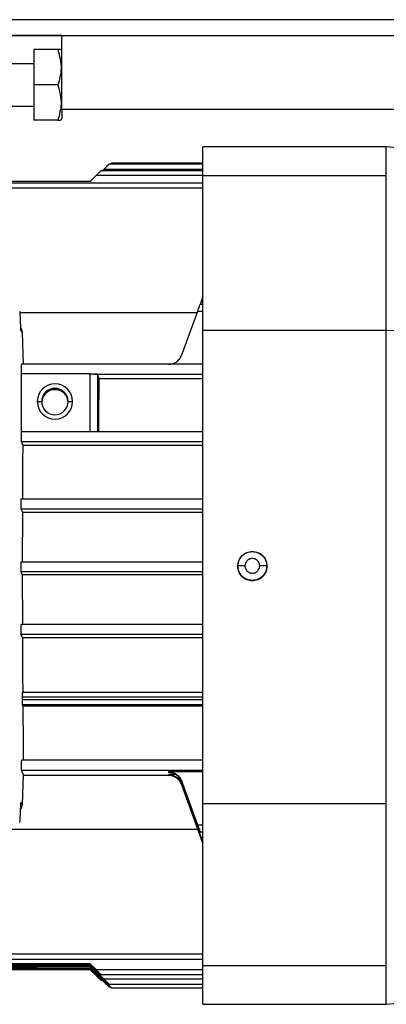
# Model space of a CAD drawing. Header units: millimetres. Extents: x 0 to 420, y 0 to 297.
# Tile 5 of 27: x 175 to 187, y 38 to 69. Entities that reach past the tile are written whole.
import ezdxf

# ---------------------------------------------------------------- set-up
doc = ezdxf.new("R2010")
doc.units = ezdxf.units.MM

msp = doc.modelspace()

# ---------------------------------------------------------------- linework, layer by layer
at = {"color": 7, "linetype": 'Continuous', "lineweight": 25}
for p, q in [((208.8619, 68.8965), (71.1381, 68.8965)), ((176.6523, 68.3967), (160.2087, 68.3967)), ((176.6523, 66.0642), (176.6523, 68.3967)), ((176.6523, 68.3967), (211.0833, 68.3967)), ((175.7638, 67.9524), (175.7638, 66.8417)), ((176.5234, 67.9524), (175.7638, 67.9524)), ((176.6523, 67.9008), (176.6226, 67.9524)), ((175.7638, 67.5081), (173.3203, 67.5081)), ((176.5234, 66.8417), (175.7638, 66.8417)), ((175.7638, 66.8417), (175.7638, 65.731)), ((173.3203, 66.1753), (175.7638, 66.1753)), ((176.6226, 65.731), (176.6523, 65.7826)), ((211.0833, 66.0642), (176.6523, 66.0642)), ((176.6523, 66.0642), (176.6523, 65.7826)), ((176.5234, 65.731), (175.7638, 65.731)), ((186.8705, 64.8902), (181.095, 64.8902)), ((181.095, 63.9903), (181.095, 64.8902)), ((190.6536, 64.5592), (186.8705, 64.8902)), ((186.8705, 63.9903), (186.8705, 64.8902)), ((181.095, 64.3407), (178.1312, 64.3407)), ((181.095, 64.3729), (178.2069, 64.3729)), ((177.7259, 63.9854), (177.5409, 63.8005)), ((181.095, 63.9854), (177.7259, 63.9854)), ((181.095, 64.1344), (177.878, 64.1344)), ((177.9218, 64.1344), (177.9791, 64.1916)), ((177.9791, 64.1916), (181.095, 64.1916)), ((181.095, 63.9903), (186.8705, 63.9903)), ((181.095, 59.1124), (181.095, 63.9903)), ((186.8705, 59.1124), (186.8705, 63.9903)), ((177.5409, 63.8005), (160.0097, 63.8005)), ((181.095, 63.7449), (160.1404, 63.7449)), ((160.1415, 63.5959), (181.095, 63.5959)), ((181.095, 59.9185), (181.0015, 59.9185)), ((181.095, 60.1704), (181.0033, 59.9185)), ((175.3195, 59.7082), (175.3358, 59.6876)), ((175.3508, 59.1731), (175.3358, 59.6876)), ((180.9055, 59.6549), (175.3368, 59.6549)), ((180.4239, 58.3318), (180.9279, 59.7162)), ((180.9279, 59.7162), (181.095, 59.7162)), ((175.4056, 59.0445), (175.3547, 59.1087)), ((175.4351, 58.0341), (175.4056, 59.0445)), ((181.095, 44.1973), (181.095, 59.1124)), ((181.095, 59.1124), (186.8705, 59.1124)), ((186.8705, 44.1973), (186.8705, 59.1124)), ((186.8705, 59.1124), (190.6536, 58.9428)), ((181.095, 58.0426), (175.3724, 58.0426)), ((175.3718, 55.9193), (175.3718, 57.7358)), ((177.5447, 57.7358), (175.3718, 57.7358)), ((177.5447, 55.9193), (177.5447, 57.7358)), ((177.655, 57.7318), (181.095, 57.7318)), ((177.8263, 57.582), (177.7668, 57.7239)), ((177.7668, 57.7239), (177.7668, 57.6406)), ((177.7668, 57.6406), (177.7668, 55.9188)), ((181.095, 57.582), (177.8263, 57.582)), ((175.8748, 56.8663), (176.0137, 56.8632)), ((176.8467, 56.8632), (176.9855, 56.8663)), ((175.3647, 55.9202), (181.095, 55.9202)), ((175.3647, 55.6094), (175.4149, 55.4897)), ((175.3647, 55.6094), (181.095, 55.6094)), ((175.4149, 55.4897), (181.095, 55.4897)), ((181.095, 53.7938), (175.3603, 53.7938)), ((175.3603, 53.483), (175.4044, 53.378)), ((175.3603, 53.483), (181.095, 53.483)), ((175.4044, 53.378), (175.4017, 51.8132)), ((175.4044, 53.378), (181.095, 53.378)), ((182.65, 52.1413), (182.65, 52.1364)), ((175.359, 51.819), (181.095, 51.819)), ((175.359, 51.5081), (175.4017, 51.4062)), ((175.359, 51.5081), (181.095, 51.5081)), ((182.1868, 51.6781), (182.1964, 51.683)), ((183.1035, 51.683), (183.1132, 51.6781)), ((175.4017, 51.4062), (175.4044, 49.8348)), ((181.095, 51.4062), (175.4017, 51.4062)), ((181.095, 49.8408), (175.3603, 49.8408)), ((175.4058, 49.4216), (175.3603, 49.5299)), ((175.3603, 49.5299), (181.095, 49.5299)), ((181.095, 49.4216), (175.4058, 49.4216)), ((175.3971, 47.5464), (175.3971, 47.4678)), ((181.095, 47.5464), (175.3971, 47.5464)), ((181.095, 47.4678), (175.3971, 47.4678)), ((181.095, 47.6985), (175.3997, 47.6985)), ((175.3997, 47.309), (175.4182, 47.265)), ((181.095, 47.309), (175.3997, 47.309)), ((181.095, 47.265), (175.4182, 47.265)), ((181.095, 45.5616), (175.3724, 45.5616)), ((175.4351, 45.1012), (175.3724, 45.2508)), ((175.3724, 45.2508), (181.095, 45.2508)), ((175.4056, 44.165), (175.4351, 45.1012)), ((180.0065, 45.0866), (175.4346, 45.0866)), ((181.095, 45.1956), (180.0065, 45.1956)), ((180.0065, 45.1956), (180.0065, 45.1753)), ((180.2338, 45.1085), (180.0065, 45.1085)), ((180.0065, 45.1085), (180.0065, 45.0866)), ((180.4239, 44.903), (180.4239, 44.8832)), ((180.9279, 43.5174), (180.4239, 44.903)), ((180.9249, 43.5081), (180.4239, 44.8832)), ((180.4239, 44.816), (180.4239, 44.7927)), ((180.4239, 44.816), (181.095, 42.9708)), ((181.095, 42.9506), (180.4239, 44.7927)), ((175.3358, 43.6978), (175.3508, 44.1746)), ((175.3547, 44.2292), (175.4056, 44.165)), ((181.095, 44.1973), (186.8705, 44.1973)), ((181.095, 39.1), (181.095, 44.1973)), ((186.8705, 39.1), (186.8705, 44.1973)), ((181.095, 43.5174), (180.9279, 43.5174)), ((173.5424, 43.3922), (180.9342, 43.3922)), ((181.0013, 43.3059), (181.095, 43.3059)), ((181.095, 39.4477), (160.1415, 39.4477)), ((177.5409, 39.0955), (159.8852, 39.0955)), ((177.5409, 39.1027), (159.8963, 39.1027)), ((177.5409, 39.1425), (159.9883, 39.1425)), ((160.0097, 39.1495), (177.5409, 39.1495)), ((160.1546, 39.2918), (181.095, 39.2918)), ((177.5409, 39.1495), (177.5409, 39.1425)), ((177.5409, 39.1495), (177.7259, 38.9644)), ((177.5409, 39.1425), (177.7259, 38.9576)), ((177.9791, 38.6644), (177.5409, 39.1027)), ((177.5409, 39.1027), (177.5409, 39.0955)), ((177.5409, 39.0955), (177.9791, 38.6575)), ((181.095, 39.1), (186.8705, 39.1)), ((181.095, 37.8785), (181.095, 39.1)), ((186.8705, 37.8785), (186.8705, 39.1)), ((159.8852, 39.0157), (177.5409, 39.0157)), ((159.8963, 39.0085), (177.5409, 39.0085)), ((159.9883, 38.9687), (177.5409, 38.9687)), ((177.5409, 38.9617), (160.0097, 38.9617)), ((175.8697, 39.0592), (177.5409, 39.0592)), ((177.5409, 39.0519), (175.8697, 39.0519)), ((177.5409, 39.0592), (177.5409, 39.0519)), ((177.5409, 39.0592), (178.0548, 38.5452)), ((178.0548, 38.5383), (177.5409, 39.0519)), ((177.5409, 39.0157), (177.5409, 39.0085)), ((177.5409, 39.0157), (177.9791, 38.5774)), ((177.5409, 39.0085), (177.9791, 38.5706)), ((177.7259, 38.7837), (177.5409, 38.9687)), ((177.5409, 38.9687), (177.5409, 38.9617)), ((177.7259, 38.7768), (177.5409, 38.9617)), ((177.7259, 38.9644), (181.095, 38.9644)), ((177.7659, 38.7837), (177.7259, 38.7837)), ((177.878, 38.8085), (181.095, 38.8085)), ((177.878, 38.6278), (177.9218, 38.6278)), ((181.095, 38.6644), (177.9791, 38.6644)), ((178.1312, 38.5085), (181.095, 38.5085)), ((178.1311, 38.4216), (178.1729, 38.4216)), ((178.2069, 38.3893), (181.095, 38.3893)), ((186.8705, 37.8785), (190.6536, 38.2094)), ((181.095, 37.8785), (186.8705, 37.8785)), ((181.095, 37.8721), (181.095, 37.8785)), ((181.095, 37.8721), (186.8705, 37.8721))]:
    msp.add_line(p, q, dxfattribs=at)
at = {"color": 7, "linetype": 'Continuous'}
msp.add_line((71.1381, 68.3967), (208.8619, 68.3967), dxfattribs=at)
at = {"color": 7, "linetype": 'Continuous', "lineweight": 25}
for centre, radius, start, end in [((176.4302, 56.8662), 0.5553, 0.01115, 179.98885), ((176.4302, 56.8631), 0.4165, 0.01115, 179.98885), ((176.4302, 56.8222), 0.4165, 2.82706, 177.17294), ((176.4302, 56.8664), 0.5553, 180.01115, 359.98885), ((176.4302, 56.8633), 0.4165, 180.01115, 359.98885), ((175.3195, 30.9311), 8.1366, 86.87003, 93.12997), ((175.3195, 47.1801), 8.1366, 266.87003, 273.12997)]:
    msp.add_arc(centre, radius, start, end, dxfattribs=at)
for points, knots in [([(176.5234, 67.9524), (176.5751, 67.7539), (176.672, 67.3828), (176.5705, 67.0135), (176.5234, 66.8417)], [0, 0, 0, 0, 0.5347163, 1, 1, 1, 1]), ([(176.6021, 67.9524), (176.6001, 67.9524), (176.5973, 67.9524), (176.538, 67.9524), (176.5234, 67.9524)], [0, 0, 0, 0, 0.7533538, 1, 1, 1, 1]), ([(176.5234, 66.8417), (176.5751, 66.6433), (176.672, 66.2721), (176.5705, 65.9029), (176.5234, 65.731)], [0, 0, 0, 0, 0.5347163, 1, 1, 1, 1]), ([(176.5234, 65.731), (176.538, 65.731), (176.5973, 65.731), (176.6001, 65.731), (176.6021, 65.731)], [0, 0, 0, 0, 0.2466462, 1, 1, 1, 1]), ([(177.9791, 64.1916), (177.9988, 64.2114), (178.037, 64.2494), (178.08, 64.2918), (178.1066, 64.3176), (178.1207, 64.3312), (178.1299, 64.3396), (178.131, 64.3403), (178.1315, 64.3406)], [0, 0, 0, 0, 0.2872004, 0.5534255, 0.6777232, 0.7946967, 0.8993734, 1, 1, 1, 1]), ([(178.1729, 64.3407), (178.176, 64.3437), (178.1854, 64.3528), (178.1964, 64.3633), (178.2054, 64.3717), (178.2064, 64.3723), (178.2069, 64.3726)], [0, 0, 0, 0, 0.1589357, 0.4761, 0.7585844, 1, 1, 1, 1]), ([(177.7259, 63.9854), (177.7457, 64.0051), (177.7838, 64.0431), (177.8268, 64.0855), (177.8534, 64.1114), (177.8675, 64.1249), (177.8764, 64.1331), (177.8775, 64.1338), (177.878, 64.1341)], [0, 0, 0, 0, 0.2906122, 0.5600001, 0.6855749, 0.8041442, 0.9097487, 1, 1, 1, 1]), ([(180.9279, 59.7162), (180.9377, 59.7433), (180.9573, 59.7969), (180.978, 59.8539), (180.9905, 59.8879), (180.9971, 59.906), (181.0012, 59.9172), (181.0015, 59.918), (181.0017, 59.9184)], [0, 0, 0, 0, 0.2565652, 0.5087883, 0.6361068, 0.7625109, 0.8815188, 1, 1, 1, 1]), ([(175.3547, 59.1087), (175.354, 59.1121), (175.3527, 59.1191), (175.3514, 59.1551), (175.3508, 59.1731)], [0, 0, 0, 0, 0.4996258, 1, 1, 1, 1]), ([(175.4056, 59.0445), (175.403, 59.0741), (175.3986, 59.1247), (175.3675, 59.1642), (175.3546, 59.1806)], [0, 0, 0, 0, 0.5851296, 1, 1, 1, 1]), ([(180.0065, 58.0395), (180.0468, 58.0427), (180.1307, 58.0493), (180.2508, 58.1054), (180.36, 58.1982), (180.4021, 58.2863), (180.4239, 58.3318)], [0, 0, 0, 0, 0.22273828, 0.46365674, 0.72274854, 1, 1, 1, 1]), ([(175.3724, 58.0426), (175.3722, 58.0419), (175.3718, 58.0405), (175.3711, 58.0261), (175.3704, 57.9969), (175.3699, 57.952), (175.3697, 57.9044), (175.3698, 57.8545), (175.3701, 57.8034), (175.3707, 57.767), (175.3713, 57.7452), (175.3717, 57.739), (175.3718, 57.7358)], [0, 0, 0, 0, 0.0774987, 0.1507646, 0.2839567, 0.400399, 0.5000228, 0.6076877, 0.7267992, 0.8573265, 0.9272197, 1, 1, 1, 1]), ([(177.5447, 57.7358), (177.564, 57.7354), (177.6028, 57.7345), (177.6376, 57.7327), (177.655, 57.7318)], [0, 0, 0, 0, 0.4995399, 1, 1, 1, 1]), ([(177.7668, 57.7239), (177.7643, 57.7249), (177.7595, 57.7267), (177.73, 57.729), (177.6949, 57.7307), (177.6675, 57.7314), (177.655, 57.7318)], [0, 0, 0, 0, 0.3052483, 0.5737269, 0.8053386, 1, 1, 1, 1]), ([(177.8093, 55.913), (177.8118, 56.2031), (177.8168, 56.7833), (177.8231, 57.3157), (177.8263, 57.582)], [0, 0, 0, 0, 0.4999969, 1, 1, 1, 1]), ([(175.3647, 55.9202), (175.3645, 55.9194), (175.3641, 55.9178), (175.3636, 55.9052), (175.3631, 55.8874), (175.3626, 55.8592), (175.3622, 55.819), (175.362, 55.7682), (175.3622, 55.7171), (175.3626, 55.676), (175.3631, 55.6465), (175.3636, 55.6274), (175.3641, 55.6134), (175.3645, 55.6108), (175.3647, 55.6094)], [0, 0, 0, 0, 0.0770161, 0.1499178, 0.2187022, 0.2833667, 0.3998483, 0.4999999, 0.6001198, 0.7165908, 0.781258, 0.8500504, 0.9229654, 1, 1, 1, 1]), ([(175.4149, 55.4897), (175.4131, 55.2109), (175.4094, 54.6557), (175.407, 54.0762), (175.4058, 53.7877)], [0, 0, 0, 0, 0.5022112, 1, 1, 1, 1]), ([(175.3603, 53.7938), (175.3601, 53.793), (175.3597, 53.7914), (175.3592, 53.7788), (175.3587, 53.761), (175.3582, 53.7328), (175.3578, 53.6926), (175.3576, 53.6418), (175.3578, 53.5907), (175.3582, 53.5496), (175.3587, 53.5201), (175.3592, 53.501), (175.3597, 53.487), (175.3601, 53.4843), (175.3603, 53.483)], [0, 0, 0, 0, 0.0770161, 0.1499178, 0.2187023, 0.2833668, 0.3998483, 0.4999999, 0.6001198, 0.7165909, 0.7812581, 0.8500504, 0.9229654, 1, 1, 1, 1]), ([(182.1868, 51.6781), (182.1937, 51.7388), (182.2076, 51.8601), (182.3147, 52.0133), (182.4678, 52.1204), (182.5893, 52.1343), (182.65, 52.1413)], [0, 0, 0, 0, 0.24986036, 0.49991273, 0.75006979, 1, 1, 1, 1]), ([(182.65, 52.1413), (182.7106, 52.1343), (182.8321, 52.1204), (182.9852, 52.0133), (183.0923, 51.8601), (183.1062, 51.7388), (183.1132, 51.6781)], [0, 0, 0, 0, 0.24968346, 0.50021536, 0.75021696, 1, 1, 1, 1]), ([(175.359, 51.819), (175.3588, 51.8181), (175.3584, 51.8165), (175.3578, 51.804), (175.3574, 51.7861), (175.3569, 51.7579), (175.3565, 51.7177), (175.3563, 51.667), (175.3565, 51.6158), (175.3569, 51.5747), (175.3574, 51.5452), (175.3578, 51.5262), (175.3584, 51.5121), (175.3588, 51.5095), (175.359, 51.5081)], [0, 0, 0, 0, 0.0770164, 0.1499182, 0.2187028, 0.2833674, 0.3998487, 0.4999999, 0.6001194, 0.7165903, 0.7812575, 0.85005, 0.9229651, 1, 1, 1, 1]), ([(182.8816, 51.6877), (182.8798, 51.7095), (182.8757, 51.7591), (182.8439, 51.8198), (182.802, 51.8649), (182.7582, 51.8947), (182.7068, 51.9147), (182.65, 51.9214), (182.5932, 51.9148), (182.5419, 51.8947), (182.498, 51.865), (182.456, 51.8198), (182.4243, 51.7591), (182.4202, 51.7095), (182.4183, 51.6877)], [0, 0, 0, 0, 0.0903083, 0.2045403, 0.2741266, 0.3439187, 0.4218213, 0.5000003, 0.5778599, 0.6560815, 0.7255471, 0.7954597, 0.9096917, 1, 1, 1, 1]), ([(183.1132, 51.6781), (183.1062, 51.6175), (183.0923, 51.4963), (182.9853, 51.3421), (182.8322, 51.239), (182.65, 51.2027), (182.4678, 51.239), (182.3147, 51.3421), (182.2076, 51.4963), (182.1937, 51.6175), (182.1868, 51.6781)], [0, 0, 0, 0, 0.1249466, 0.2498886, 0.3748784, 0.4999711, 0.625097, 0.7501088, 0.8750589, 1, 1, 1, 1]), ([(182.4183, 51.6877), (182.3911, 51.6876), (182.3346, 51.6875), (182.2611, 51.6864), (182.2091, 51.6848), (182.2005, 51.6836), (182.1964, 51.683)], [0, 0, 0, 0, 0.24066375, 0.5, 0.75933625, 1, 1, 1, 1]), ([(182.4183, 51.6877), (182.4202, 51.6658), (182.4243, 51.6162), (182.456, 51.5555), (182.4979, 51.5104), (182.5418, 51.4806), (182.5931, 51.4606), (182.6499, 51.4539), (182.7067, 51.4605), (182.758, 51.4806), (182.802, 51.5103), (182.8439, 51.5555), (182.8757, 51.6162), (182.8798, 51.6658), (182.8816, 51.6877)], [0, 0, 0, 0, 0.0903083, 0.2045403, 0.2741266, 0.3439187, 0.4218213, 0.5000003, 0.5778599, 0.6560815, 0.7255471, 0.7954597, 0.9096917, 1, 1, 1, 1]), ([(183.1035, 51.683), (183.0994, 51.6836), (183.0909, 51.6848), (183.0389, 51.6864), (182.9654, 51.6875), (182.9088, 51.6876), (182.8816, 51.6877)], [0, 0, 0, 0, 0.2406638, 0.5, 0.7593362, 1, 1, 1, 1]), ([(175.3603, 49.8408), (175.3601, 49.8399), (175.3597, 49.8383), (175.3592, 49.8258), (175.3587, 49.8079), (175.3582, 49.7797), (175.3578, 49.7395), (175.3576, 49.6888), (175.3578, 49.6376), (175.3582, 49.5965), (175.3587, 49.567), (175.3592, 49.548), (175.3597, 49.534), (175.3601, 49.5313), (175.3603, 49.5299)], [0, 0, 0, 0, 0.0770161, 0.1499178, 0.2187022, 0.2833668, 0.3998483, 0.4999999, 0.6001198, 0.7165908, 0.781258, 0.8500504, 0.9229653, 1, 1, 1, 1]), ([(175.4058, 49.4216), (175.407, 49.1301), (175.4094, 48.5445), (175.4131, 47.9799), (175.4149, 47.6964)], [0, 0, 0, 0, 0.4977888, 1, 1, 1, 1]), ([(175.3997, 47.6985), (175.3995, 47.6977), (175.3991, 47.6961), (175.3986, 47.6835), (175.3981, 47.6657), (175.3976, 47.6374), (175.3972, 47.5973), (175.3971, 47.5625), (175.3971, 47.5464)], [0, 0, 0, 0, 0.1540439, 0.2998556, 0.4374294, 0.5667602, 0.7997167, 1, 1, 1, 1]), ([(175.3971, 47.4678), (175.3971, 47.4516), (175.3972, 47.4167), (175.3976, 47.3755), (175.3981, 47.3461), (175.3986, 47.327), (175.3991, 47.313), (175.3995, 47.3103), (175.3997, 47.309)], [0, 0, 0, 0, 0.2002832, 0.4332397, 0.5625705, 0.7001444, 0.8459561, 1, 1, 1, 1]), ([(175.4182, 47.265), (175.4206, 46.9713), (175.4256, 46.3786), (175.432, 45.83), (175.4352, 45.5532)], [0, 0, 0, 0, 0.4954799, 1, 1, 1, 1]), ([(175.3724, 45.5616), (175.3721, 45.5608), (175.3717, 45.5592), (175.3712, 45.5466), (175.3707, 45.5288), (175.3703, 45.5006), (175.3698, 45.4604), (175.3696, 45.4096), (175.3698, 45.3585), (175.3703, 45.3174), (175.3707, 45.2879), (175.3712, 45.2688), (175.3717, 45.2548), (175.3721, 45.2522), (175.3724, 45.2508)], [0, 0, 0, 0, 0.0770159, 0.1499175, 0.2187019, 0.2833664, 0.399848, 0.4999999, 0.60012, 0.7165911, 0.7812583, 0.8500506, 0.9229655, 1, 1, 1, 1]), ([(180.0065, 45.1956), (180.0468, 45.1923), (180.1307, 45.1856), (180.2509, 45.1296), (180.36, 45.0367), (180.4021, 44.9486), (180.4239, 44.903)], [0, 0, 0, 0, 0.2230852, 0.4636311, 0.7227353, 1, 1, 1, 1]), ([(180.0065, 45.1085), (180.051, 45.1046), (180.1415, 45.0965), (180.2616, 45.035), (180.3642, 44.9421), (180.4032, 44.8599), (180.4239, 44.816)], [0, 0, 0, 0, 0.2461014, 0.4998697, 0.733346, 1, 1, 1, 1]), ([(180.2162, 45.0322), (180.1838, 45.0478), (180.1192, 45.0787), (180.044, 45.084), (180.0065, 45.0866)], [0, 0, 0, 0, 0.5015239, 1, 1, 1, 1]), ([(175.3458, 44.0159), (175.3623, 44.0364), (175.3973, 44.0799), (175.4028, 44.1356), (175.4056, 44.165)], [0, 0, 0, 0, 0.4711147, 1, 1, 1, 1]), ([(175.3508, 44.1746), (175.3514, 44.191), (175.3527, 44.2239), (175.354, 44.2275), (175.3547, 44.2292)], [0, 0, 0, 0, 0.499616, 1, 1, 1, 1]), ([(175.3095, 43.5986), (175.3128, 43.6033), (175.333, 43.6316), (175.3346, 43.6676), (175.3358, 43.6978)], [0, 0, 0, 0, 0.164276, 1, 1, 1, 1]), ([(180.9279, 43.5174), (180.9377, 43.4902), (180.9572, 43.4363), (180.9781, 43.3773), (180.9904, 43.3415), (180.9971, 43.3215), (181.001, 43.3093), (181.0025, 43.3031), (180.9982, 43.3123), (180.9888, 43.3363), (180.9759, 43.3702), (180.9544, 43.4274), (180.9348, 43.4811), (180.9249, 43.5081)], [0, 0, 0, 0, 0.1282622, 0.2543537, 0.3188805, 0.3811544, 0.441407, 0.499894, 0.6177529, 0.6802533, 0.7452427, 0.8716151, 1, 1, 1, 1]), ([(175.9877, 39.0955), (175.9767, 39.0878), (175.942, 39.0636), (175.899, 39.061), (175.8697, 39.0592)], [0, 0, 0, 0, 0.3174709, 1, 1, 1, 1]), ([(174.7694, 39.0592), (174.7874, 39.0603), (174.8267, 39.0625), (174.9438, 39.0654), (175.1126, 39.0677), (175.3195, 39.0685), (175.5264, 39.0677), (175.6952, 39.0654), (175.8124, 39.0625), (175.8516, 39.0603), (175.8697, 39.0592)], [0, 0, 0, 0, 0.1023485, 0.2218879, 0.3564467, 0.4999996, 0.6435526, 0.7781116, 0.8976513, 1, 1, 1, 1]), ([(175.3195, 39.0429), (175.3785, 39.0431), (175.5001, 39.0433), (175.6659, 39.0452), (175.8006, 39.0482), (175.847, 39.0507), (175.8697, 39.0519)], [0, 0, 0, 0, 0.2408456, 0.4963448, 0.7538157, 1, 1, 1, 1]), ([(177.7259, 38.9644), (177.7457, 38.9446), (177.7838, 38.9063), (177.827, 38.8625), (177.8534, 38.8353), (177.8677, 38.8203), (177.8763, 38.8111), (177.8793, 38.8077), (177.8763, 38.8098), (177.8677, 38.8177), (177.8534, 38.8315), (177.827, 38.8573), (177.7838, 38.8998), (177.7457, 38.9378), (177.7259, 38.9576)], [0, 0, 0, 0, 0.1436102, 0.2767321, 0.3398901, 0.3973374, 0.4502199, 0.4999997, 0.5497509, 0.6026235, 0.6600808, 0.7232679, 0.8563898, 1, 1, 1, 1]), ([(177.7259, 38.7768), (177.7457, 38.7571), (177.7838, 38.7191), (177.8269, 38.6767), (177.8534, 38.6508), (177.8676, 38.6372), (177.8764, 38.6291), (177.8793, 38.6269), (177.8764, 38.6304), (177.8676, 38.6398), (177.8534, 38.6546), (177.8269, 38.6819), (177.7838, 38.7256), (177.7457, 38.7638), (177.7259, 38.7837)], [0, 0, 0, 0, 0.14361019, 0.27673203, 0.3387866, 0.39737933, 0.4495653, 0.50003147, 0.55002689, 0.60284783, 0.66106213, 0.72326797, 0.85638981, 1, 1, 1, 1]), ([(177.9791, 38.6575), (177.9988, 38.6378), (178.037, 38.5998), (178.0798, 38.5576), (178.1062, 38.532), (178.1204, 38.5183), (178.1294, 38.5099), (178.1325, 38.5076), (178.1295, 38.5112), (178.1205, 38.5209), (178.1062, 38.5358), (178.0799, 38.5628), (178.037, 38.6063), (177.9988, 38.6445), (177.9791, 38.6644)], [0, 0, 0, 0, 0.1436027, 0.2767176, 0.3372496, 0.394461, 0.4482087, 0.4999862, 0.5514578, 0.6054383, 0.6624038, 0.7232824, 0.8563973, 1, 1, 1, 1]), ([(177.9791, 38.5706), (177.9936, 38.5561), (178.0255, 38.5243), (178.0652, 38.485), (178.0955, 38.4554), (178.115, 38.4365), (178.1284, 38.4239), (178.133, 38.4201), (178.1284, 38.4255), (178.115, 38.4397), (178.0955, 38.4598), (178.0653, 38.4907), (178.0255, 38.5309), (177.9936, 38.5629), (177.9791, 38.5774)], [0, 0, 0, 0, 0.1055426, 0.2317805, 0.3022974, 0.3678801, 0.4355704, 0.4999991, 0.5642374, 0.6321191, 0.6975018, 0.7682195, 0.8944574, 1, 1, 1, 1]), ([(178.0548, 38.5383), (178.0693, 38.5238), (178.1013, 38.492), (178.141, 38.4528), (178.1712, 38.4232), (178.1907, 38.4043), (178.2042, 38.3916), (178.2088, 38.3878), (178.2042, 38.3933), (178.1908, 38.4074), (178.1713, 38.4276), (178.141, 38.4584), (178.1013, 38.4986), (178.0693, 38.5306), (178.0548, 38.5452)], [0, 0, 0, 0, 0.1055429, 0.2317811, 0.3022209, 0.3678804, 0.4354806, 0.4999982, 0.564131, 0.6321181, 0.6973717, 0.7682189, 0.8944571, 1, 1, 1, 1])]:
    msp.add_open_spline(points, degree=3, knots=knots, dxfattribs=at)
for points in [[(182.1964, 51.683), (182.2032, 51.7424), (182.2169, 51.8612), (182.3218, 52.0111), (182.4717, 52.116), (182.5905, 52.1296), (182.65, 52.1364)], [(182.65, 52.1364), (182.7094, 52.1296), (182.8283, 52.116), (182.9782, 52.0111), (183.0831, 51.8612), (183.0967, 51.7424), (183.1035, 51.683)], [(183.1035, 51.683), (183.0967, 51.6236), (183.0831, 51.5049), (182.9782, 51.354), (182.8283, 51.2532), (182.65, 51.2177), (182.4717, 51.2532), (182.3218, 51.354), (182.2169, 51.5049), (182.2032, 51.6236), (182.1964, 51.683)], [(180.4239, 44.8832), (180.4047, 44.9244), (180.3662, 45.0066), (180.2648, 45.1), (180.1423, 45.1633), (180.0517, 45.1713), (180.0065, 45.1753)], [(180.4239, 44.7927), (180.4004, 44.8422), (180.3533, 44.9412), (180.2619, 45.0019), (180.2162, 45.0322)]]:
    msp.add_open_spline(points, degree=3, dxfattribs=at)

doc.saveas('drawing.dxf')
